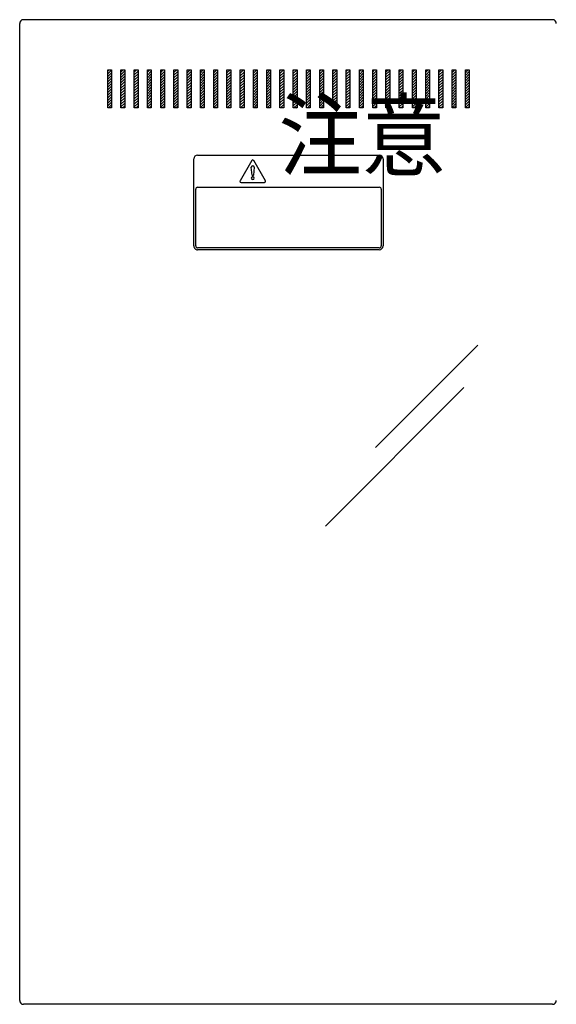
# Model space of a CAD drawing. Extents: x 10 to 8401, y 5 to 5749.
# Tile 4 of 21: x 1463 to 1747, y 1638 to 2158. Entities that reach past the tile are written whole.
import ezdxf

# ---------------------------------------------------------------- set-up
doc = ezdxf.new("R2010")
doc.units = 0
doc.header["$LTSCALE"] = 20
doc.layers.add('MAIN0', color=7, linetype='CONTINUOUS')
doc.layers.add('MAIN1', color=7, linetype='CONTINUOUS')
doc.styles.add('KNJYOKO', font='TXT', dxfattribs={"bigfont": 'BIGFONT'})

# ---------------------------------------------------------------- blocks, each defined once
blk = doc.blocks.new('*X13')
at = {"layer": 'MAIN0', "color": 0, "linetype": 'BYBLOCK', "lineweight": -2}
for p, q in [((1509.73, 2130.35), (1510.42, 2131.04)), ((1509.73, 2128.94), (1511.74, 2130.94)), ((1509.73, 2127.52), (1511.74, 2129.52)), ((1509.73, 2126.11), (1511.74, 2128.11)), ((1509.73, 2124.69), (1511.74, 2126.7)), ((1509.73, 2123.28), (1511.74, 2125.28)), ((1509.73, 2121.87), (1511.74, 2123.87)), ((1509.73, 2120.45), (1511.74, 2122.45)), ((1509.73, 2119.04), (1511.74, 2121.04)), ((1509.73, 2117.62), (1511.74, 2119.63)), ((1509.73, 2116.21), (1511.74, 2118.21)), ((1509.73, 2114.79), (1511.74, 2116.8)), ((1509.73, 2113.38), (1511.74, 2115.38)), ((1509.73, 2111.97), (1511.74, 2113.97)), ((1510.22, 2111.04), (1511.74, 2112.55)), ((1511.64, 2111.04), (1511.74, 2111.14))]:
    blk.add_line(p, q, dxfattribs=at)
blk = doc.blocks.new('*X14')
at = {"layer": 'MAIN0', "color": 0, "linetype": 'BYBLOCK', "lineweight": -2}
for p, q in [((1516.73, 2129.88), (1517.89, 2131.04)), ((1516.73, 2128.47), (1518.73, 2130.47)), ((1516.73, 2127.05), (1518.73, 2129.05)), ((1516.73, 2125.64), (1518.73, 2127.64)), ((1523.73, 2129.81), (1524.96, 2131.04)), ((1523.73, 2128.4), (1525.73, 2130.39)), ((1523.73, 2126.98), (1525.73, 2128.98)), ((1523.73, 2125.57), (1525.73, 2127.57)), ((1530.73, 2129.74), (1532.03, 2131.04)), ((1530.73, 2128.32), (1532.73, 2130.32)), ((1530.73, 2126.91), (1532.73, 2128.91)), ((1530.73, 2125.5), (1532.73, 2127.5)), ((1537.73, 2129.67), (1539.11, 2131.04)), ((1537.73, 2128.25), (1539.73, 2130.25)), ((1537.73, 2126.84), (1539.73, 2128.84)), ((1537.73, 2125.42), (1539.73, 2127.42)), ((1544.73, 2129.59), (1546.18, 2131.04)), ((1544.73, 2131.01), (1544.76, 2131.04)), ((1544.73, 2128.18), (1546.73, 2130.18)), ((1544.73, 2126.77), (1546.73, 2128.77)), ((1544.73, 2125.35), (1546.73, 2127.35)), ((1551.73, 2129.52), (1553.25, 2131.04)), ((1551.73, 2130.94), (1551.83, 2131.04)), ((1551.73, 2128.11), (1553.73, 2130.11)), ((1551.73, 2126.7), (1553.73, 2128.69)), ((1551.73, 2125.28), (1553.73, 2127.28)), ((1516.73, 2124.22), (1518.73, 2126.22)), ((1516.73, 2122.81), (1518.73, 2124.81)), ((1516.73, 2121.4), (1518.73, 2123.4)), ((1516.73, 2119.98), (1518.73, 2121.98)), ((1523.73, 2124.15), (1525.73, 2126.15)), ((1523.73, 2122.74), (1525.73, 2124.74)), ((1523.73, 2121.32), (1525.73, 2123.32)), ((1523.73, 2119.91), (1525.73, 2121.91)), ((1530.73, 2124.08), (1532.73, 2126.08)), ((1530.73, 2122.67), (1532.73, 2124.67)), ((1530.73, 2121.25), (1532.73, 2123.25)), ((1530.73, 2119.84), (1532.73, 2121.84)), ((1537.73, 2124.01), (1539.73, 2126.01)), ((1537.73, 2122.59), (1539.73, 2124.6)), ((1537.73, 2121.18), (1539.73, 2123.18)), ((1537.73, 2119.77), (1539.73, 2121.77)), ((1544.73, 2123.94), (1546.73, 2125.94)), ((1544.73, 2122.52), (1546.73, 2124.52)), ((1544.73, 2121.11), (1546.73, 2123.11)), ((1544.73, 2119.7), (1546.73, 2121.7)), ((1551.73, 2123.87), (1553.73, 2125.87)), ((1551.73, 2122.45), (1553.73, 2124.45)), ((1551.73, 2121.04), (1553.73, 2123.04)), ((1551.73, 2119.63), (1553.73, 2121.62)), ((1516.73, 2118.57), (1518.73, 2120.57)), ((1516.73, 2117.15), (1518.73, 2119.15)), ((1516.73, 2115.74), (1518.73, 2117.74)), ((1523.73, 2118.5), (1525.73, 2120.49)), ((1523.73, 2117.08), (1525.73, 2119.08)), ((1523.73, 2115.67), (1525.73, 2117.67)), ((1530.73, 2118.42), (1532.73, 2120.42)), ((1530.73, 2117.01), (1532.73, 2119.01)), ((1530.73, 2115.6), (1532.73, 2117.6)), ((1537.73, 2118.35), (1539.73, 2120.35)), ((1537.73, 2116.94), (1539.73, 2118.94)), ((1537.73, 2115.52), (1539.73, 2117.52)), ((1544.73, 2118.28), (1546.73, 2120.28)), ((1544.73, 2116.87), (1546.73, 2118.87)), ((1544.73, 2115.45), (1546.73, 2117.45)), ((1551.73, 2118.21), (1553.73, 2120.21)), ((1551.73, 2116.8), (1553.73, 2118.79)), ((1551.73, 2115.38), (1553.73, 2117.38)), ((1516.73, 2114.32), (1518.73, 2116.32)), ((1516.73, 2112.91), (1518.73, 2114.91)), ((1516.73, 2111.5), (1518.73, 2113.5)), ((1517.69, 2111.04), (1518.73, 2112.08)), ((1523.73, 2114.25), (1525.73, 2116.25)), ((1523.73, 2112.84), (1525.73, 2114.84)), ((1523.73, 2111.43), (1525.73, 2113.42)), ((1524.76, 2111.04), (1525.73, 2112.01)), ((1530.73, 2114.18), (1532.73, 2116.18)), ((1530.73, 2112.77), (1532.73, 2114.77)), ((1530.73, 2111.35), (1532.73, 2113.35)), ((1531.83, 2111.04), (1532.73, 2111.94)), ((1537.73, 2114.11), (1539.73, 2116.11)), ((1537.73, 2112.7), (1539.73, 2114.7)), ((1537.73, 2111.28), (1539.73, 2113.28)), ((1538.91, 2111.04), (1539.73, 2111.87)), ((1544.73, 2114.04), (1546.73, 2116.04)), ((1544.73, 2112.62), (1546.73, 2114.62)), ((1544.73, 2111.21), (1546.73, 2113.21)), ((1545.98, 2111.04), (1546.73, 2111.8)), ((1551.73, 2113.97), (1553.73, 2115.97)), ((1551.73, 2112.55), (1553.73, 2114.55)), ((1551.73, 2111.14), (1553.73, 2113.14)), ((1553.05, 2111.04), (1553.73, 2111.72))]:
    blk.add_line(p, q, dxfattribs=at)
blk = doc.blocks.new('*X15')
at = {"layer": 'MAIN0', "color": 0, "linetype": 'BYBLOCK', "lineweight": -2}
for p, q in [((1558.73, 2129.54), (1560.23, 2131.04)), ((1558.73, 2130.95), (1558.82, 2131.04)), ((1558.73, 2128.12), (1560.73, 2130.12)), ((1558.73, 2126.71), (1560.73, 2128.71)), ((1558.73, 2125.3), (1560.73, 2127.3)), ((1565.73, 2129.47), (1567.3, 2131.04)), ((1565.73, 2130.88), (1565.89, 2131.04)), ((1565.73, 2128.05), (1567.73, 2130.05)), ((1565.73, 2126.64), (1567.73, 2128.64)), ((1565.73, 2125.22), (1567.73, 2127.23)), ((1572.73, 2129.4), (1574.37, 2131.04)), ((1572.73, 2130.81), (1572.96, 2131.04)), ((1572.73, 2127.98), (1574.73, 2129.98)), ((1572.73, 2126.57), (1574.73, 2128.57)), ((1572.73, 2125.15), (1574.73, 2127.15)), ((1579.73, 2129.33), (1581.44, 2131.04)), ((1579.73, 2130.74), (1580.03, 2131.04)), ((1579.73, 2127.91), (1581.73, 2129.91)), ((1579.73, 2126.5), (1581.73, 2128.5)), ((1579.73, 2125.08), (1581.73, 2127.08)), ((1586.73, 2129.25), (1588.52, 2131.04)), ((1586.73, 2130.67), (1587.1, 2131.04)), ((1586.73, 2127.84), (1588.73, 2129.84)), ((1586.73, 2126.42), (1588.73, 2128.43)), ((1586.73, 2125.01), (1588.73, 2127.01)), ((1593.73, 2129.18), (1595.59, 2131.04)), ((1593.73, 2130.6), (1594.17, 2131.04)), ((1593.73, 2127.77), (1595.73, 2129.77)), ((1593.73, 2126.35), (1595.73, 2128.35)), ((1593.73, 2124.94), (1595.73, 2126.94)), ((1600.73, 2129.11), (1602.66, 2131.04)), ((1600.73, 2130.52), (1601.24, 2131.04)), ((1600.73, 2127.7), (1602.73, 2129.7)), ((1600.73, 2126.28), (1602.73, 2128.28)), ((1600.73, 2124.87), (1602.73, 2126.87)), ((1607.73, 2129.04), (1609.73, 2131.04)), ((1607.73, 2130.45), (1608.31, 2131.04)), ((1607.73, 2127.63), (1609.73, 2129.62)), ((1607.73, 2126.21), (1609.73, 2128.21)), ((1614.73, 2130.38), (1615.39, 2131.04)), ((1614.73, 2128.97), (1616.73, 2130.97)), ((1614.73, 2127.55), (1616.73, 2129.55)), ((1614.73, 2126.14), (1616.73, 2128.14)), ((1621.73, 2130.31), (1622.46, 2131.04)), ((1621.73, 2128.9), (1623.73, 2130.9)), ((1621.73, 2127.48), (1623.73, 2129.48)), ((1621.73, 2126.07), (1623.73, 2128.07)), ((1628.73, 2130.24), (1629.53, 2131.04)), ((1628.73, 2128.83), (1630.73, 2130.82)), ((1628.73, 2127.41), (1630.73, 2129.41)), ((1628.73, 2126), (1630.73, 2128)), ((1635.73, 2130.17), (1636.6, 2131.04)), ((1635.73, 2128.75), (1637.73, 2130.75)), ((1635.73, 2127.34), (1637.73, 2129.34)), ((1635.73, 2125.93), (1637.73, 2127.92)), ((1642.73, 2130.1), (1643.67, 2131.04)), ((1642.73, 2128.68), (1644.73, 2130.68)), ((1642.73, 2127.27), (1644.73, 2129.27)), ((1642.73, 2125.85), (1644.73, 2127.85)), ((1649.73, 2130.02), (1650.74, 2131.04)), ((1649.73, 2128.61), (1651.73, 2130.61)), ((1649.73, 2127.2), (1651.73, 2129.2)), ((1649.73, 2125.78), (1651.73, 2127.78)), ((1656.73, 2129.95), (1657.81, 2131.04)), ((1656.73, 2128.54), (1658.73, 2130.54)), ((1656.73, 2127.12), (1658.73, 2129.12)), ((1656.73, 2125.71), (1658.73, 2127.71)), ((1663.73, 2129.88), (1664.88, 2131.04)), ((1663.73, 2128.47), (1665.73, 2130.47)), ((1663.73, 2127.05), (1665.73, 2129.05)), ((1663.73, 2125.64), (1665.73, 2127.64)), ((1670.73, 2129.81), (1671.95, 2131.04)), ((1670.73, 2128.4), (1672.73, 2130.4)), ((1670.73, 2126.98), (1672.73, 2128.98)), ((1670.73, 2125.57), (1672.73, 2127.57)), ((1677.72, 2129.74), (1679.03, 2131.04)), ((1677.72, 2128.32), (1679.73, 2130.33)), ((1677.72, 2126.91), (1679.73, 2128.91)), ((1677.72, 2125.5), (1679.73, 2127.5)), ((1684.73, 2129.67), (1686.1, 2131.04)), ((1684.73, 2128.25), (1686.72, 2130.25)), ((1684.73, 2126.84), (1686.72, 2128.84)), ((1684.73, 2125.43), (1686.72, 2127.42)), ((1691.73, 2129.6), (1693.17, 2131.04)), ((1691.73, 2131.01), (1691.75, 2131.04)), ((1691.73, 2128.18), (1693.72, 2130.18)), ((1691.73, 2126.77), (1693.72, 2128.77)), ((1691.73, 2125.35), (1693.72, 2127.35)), ((1698.72, 2129.52), (1700.24, 2131.04)), ((1698.72, 2130.94), (1698.82, 2131.04)), ((1698.72, 2128.11), (1700.72, 2130.11)), ((1698.72, 2126.7), (1700.72, 2128.7)), ((1698.72, 2125.28), (1700.72, 2127.28)), ((1558.73, 2123.88), (1560.73, 2125.88)), ((1558.73, 2122.47), (1560.73, 2124.47)), ((1558.73, 2121.05), (1560.73, 2123.05)), ((1558.73, 2119.64), (1560.73, 2121.64)), ((1565.73, 2123.81), (1567.73, 2125.81)), ((1565.73, 2122.4), (1567.73, 2124.4)), ((1565.73, 2120.98), (1567.73, 2122.98)), ((1572.73, 2123.74), (1574.73, 2125.74)), ((1572.73, 2122.33), (1574.73, 2124.32)), ((1572.73, 2120.91), (1574.73, 2122.91)), ((1579.73, 2123.67), (1581.73, 2125.67)), ((1579.73, 2122.25), (1581.73, 2124.25)), ((1579.73, 2120.84), (1581.73, 2122.84)), ((1586.73, 2123.6), (1588.73, 2125.6)), ((1586.73, 2122.18), (1588.73, 2124.18)), ((1586.73, 2120.77), (1588.73, 2122.77)), ((1593.73, 2123.52), (1595.73, 2125.53)), ((1593.73, 2122.11), (1595.73, 2124.11)), ((1593.73, 2120.7), (1595.73, 2122.7)), ((1600.73, 2123.45), (1602.73, 2125.45)), ((1600.73, 2122.04), (1602.73, 2124.04)), ((1600.73, 2120.63), (1602.73, 2122.63)), ((1607.73, 2124.8), (1609.73, 2126.8)), ((1607.73, 2123.38), (1609.73, 2125.38)), ((1607.73, 2121.97), (1609.73, 2123.97)), ((1607.73, 2120.56), (1609.73, 2122.55)), ((1614.73, 2124.72), (1616.73, 2126.72)), ((1614.73, 2123.31), (1616.73, 2125.31)), ((1614.73, 2121.9), (1616.73, 2123.9)), ((1614.73, 2120.48), (1616.73, 2122.48)), ((1621.73, 2124.65), (1623.73, 2126.65)), ((1621.73, 2123.24), (1623.73, 2125.24)), ((1621.73, 2121.82), (1623.73, 2123.83)), ((1621.73, 2120.41), (1623.73, 2122.41)), ((1628.73, 2124.58), (1630.73, 2126.58)), ((1628.73, 2123.17), (1630.73, 2125.17)), ((1628.73, 2121.75), (1630.73, 2123.75)), ((1628.73, 2120.34), (1630.73, 2122.34)), ((1635.73, 2124.51), (1637.73, 2126.51)), ((1635.73, 2123.1), (1637.73, 2125.1)), ((1635.73, 2121.68), (1637.73, 2123.68)), ((1635.73, 2120.27), (1637.73, 2122.27)), ((1642.73, 2124.44), (1644.73, 2126.44)), ((1642.73, 2123.03), (1644.73, 2125.03)), ((1642.73, 2121.61), (1644.73, 2123.61)), ((1642.73, 2120.2), (1644.73, 2122.2)), ((1649.73, 2124.37), (1651.73, 2126.37)), ((1649.73, 2122.95), (1651.73, 2124.95)), ((1649.73, 2121.54), (1651.73, 2123.54)), ((1649.73, 2120.12), (1651.73, 2122.13)), ((1656.73, 2124.3), (1658.73, 2126.3)), ((1656.73, 2122.88), (1658.73, 2124.88)), ((1656.73, 2121.47), (1658.73, 2123.47)), ((1656.73, 2120.05), (1658.73, 2122.05)), ((1663.73, 2124.23), (1665.73, 2126.22)), ((1663.73, 2122.81), (1665.73, 2124.81)), ((1663.73, 2121.4), (1665.73, 2123.4)), ((1663.73, 2119.98), (1665.73, 2121.98)), ((1670.73, 2124.15), (1672.73, 2126.15)), ((1670.73, 2122.74), (1672.73, 2124.74)), ((1670.73, 2121.32), (1672.73, 2123.32)), ((1670.73, 2119.91), (1672.73, 2121.91)), ((1677.72, 2124.08), (1679.73, 2126.08)), ((1677.72, 2122.67), (1679.73, 2124.67)), ((1677.72, 2121.25), (1679.73, 2123.25)), ((1677.72, 2119.84), (1679.73, 2121.84)), ((1684.73, 2124.01), (1686.72, 2126.01)), ((1684.73, 2122.6), (1686.72, 2124.6)), ((1684.73, 2121.18), (1686.72, 2123.18)), ((1684.73, 2119.77), (1686.72, 2121.77)), ((1691.73, 2123.94), (1693.72, 2125.94)), ((1691.73, 2122.53), (1693.72, 2124.52)), ((1691.73, 2121.11), (1693.72, 2123.11)), ((1691.73, 2119.7), (1693.72, 2121.7)), ((1698.72, 2123.87), (1700.72, 2125.87)), ((1698.72, 2122.45), (1700.72, 2124.45)), ((1698.72, 2121.04), (1700.72, 2123.04)), ((1698.72, 2119.63), (1700.72, 2121.63)), ((1558.73, 2118.23), (1560.73, 2120.23)), ((1558.73, 2116.81), (1560.73, 2118.81)), ((1558.73, 2115.4), (1560.73, 2117.4)), ((1565.73, 2119.57), (1567.73, 2121.57)), ((1565.73, 2118.15), (1567.73, 2120.16)), ((1565.73, 2116.74), (1567.73, 2118.74)), ((1565.73, 2115.32), (1567.73, 2117.33)), ((1572.73, 2119.5), (1574.73, 2121.5)), ((1572.73, 2118.08), (1574.73, 2120.08)), ((1572.73, 2116.67), (1574.73, 2118.67)), ((1572.73, 2115.25), (1574.73, 2117.25)), ((1579.73, 2119.43), (1581.73, 2121.42)), ((1579.73, 2118.01), (1581.73, 2120.01)), ((1579.73, 2116.6), (1581.73, 2118.6)), ((1579.73, 2115.18), (1581.73, 2117.18)), ((1586.73, 2119.35), (1588.73, 2121.35)), ((1586.73, 2117.94), (1588.73, 2119.94)), ((1586.73, 2116.52), (1588.73, 2118.53)), ((1586.73, 2115.11), (1588.73, 2117.11)), ((1593.73, 2119.28), (1595.73, 2121.28)), ((1593.73, 2117.87), (1595.73, 2119.87)), ((1593.73, 2116.45), (1595.73, 2118.45)), ((1593.73, 2115.04), (1595.73, 2117.04)), ((1600.73, 2119.21), (1602.73, 2121.21)), ((1600.73, 2117.8), (1602.73, 2119.8)), ((1600.73, 2116.38), (1602.73, 2118.38)), ((1600.73, 2114.97), (1602.73, 2116.97)), ((1607.73, 2119.14), (1609.73, 2121.14)), ((1607.73, 2117.73), (1609.73, 2119.72)), ((1607.73, 2116.31), (1609.73, 2118.31)), ((1607.73, 2114.9), (1609.73, 2116.9)), ((1614.73, 2119.07), (1616.73, 2121.07)), ((1614.73, 2117.65), (1616.73, 2119.65)), ((1614.73, 2116.24), (1616.73, 2118.24)), ((1614.73, 2114.83), (1616.73, 2116.83)), ((1621.73, 2119), (1623.73, 2121)), ((1621.73, 2117.58), (1623.73, 2119.58)), ((1621.73, 2116.17), (1623.73, 2118.17)), ((1621.73, 2114.75), (1623.73, 2116.76)), ((1628.73, 2118.93), (1630.73, 2120.92)), ((1628.73, 2117.51), (1630.73, 2119.51)), ((1628.73, 2116.1), (1630.73, 2118.1)), ((1628.73, 2114.68), (1630.73, 2116.68)), ((1635.73, 2118.85), (1637.73, 2120.85)), ((1635.73, 2117.44), (1637.73, 2119.44)), ((1635.73, 2116.03), (1637.73, 2118.02)), ((1635.73, 2114.61), (1637.73, 2116.61)), ((1642.73, 2118.78), (1644.73, 2120.78)), ((1642.73, 2117.37), (1644.73, 2119.37)), ((1642.73, 2115.95), (1644.73, 2117.95)), ((1642.73, 2114.54), (1644.73, 2116.54)), ((1649.73, 2118.71), (1651.73, 2120.71)), ((1649.73, 2117.3), (1651.73, 2119.3)), ((1649.73, 2115.88), (1651.73, 2117.88)), ((1649.73, 2114.47), (1651.73, 2116.47)), ((1656.73, 2118.64), (1658.73, 2120.64)), ((1656.73, 2117.23), (1658.73, 2119.23)), ((1656.73, 2115.81), (1658.73, 2117.81)), ((1663.73, 2118.57), (1665.73, 2120.57)), ((1663.73, 2117.16), (1665.73, 2119.15)), ((1663.73, 2115.74), (1665.73, 2117.74)), ((1670.73, 2118.5), (1672.73, 2120.5)), ((1670.73, 2117.08), (1672.73, 2119.08)), ((1670.73, 2115.67), (1672.73, 2117.67)), ((1677.72, 2118.42), (1679.73, 2120.43)), ((1677.72, 2117.01), (1679.73, 2119.01)), ((1677.72, 2115.6), (1679.73, 2117.6)), ((1684.73, 2118.35), (1686.72, 2120.35)), ((1684.73, 2116.94), (1686.72, 2118.94)), ((1684.73, 2115.53), (1686.72, 2117.52)), ((1691.73, 2118.28), (1693.72, 2120.28)), ((1691.73, 2116.87), (1693.72, 2118.87)), ((1691.73, 2115.45), (1693.72, 2117.45)), ((1698.72, 2118.21), (1700.72, 2120.21)), ((1698.72, 2116.8), (1700.72, 2118.8)), ((1698.72, 2115.38), (1700.72, 2117.38)), ((1558.73, 2113.98), (1560.73, 2115.98)), ((1558.73, 2112.57), (1560.73, 2114.57)), ((1558.73, 2111.15), (1560.73, 2113.15)), ((1560.03, 2111.04), (1560.73, 2111.74)), ((1565.73, 2113.91), (1567.73, 2115.91)), ((1565.73, 2112.5), (1567.73, 2114.5)), ((1565.73, 2111.08), (1567.73, 2113.08)), ((1567.1, 2111.04), (1567.73, 2111.67)), ((1572.73, 2113.84), (1574.73, 2115.84)), ((1572.73, 2112.43), (1574.73, 2114.43)), ((1572.76, 2111.04), (1574.73, 2113.01)), ((1574.17, 2111.04), (1574.73, 2111.6)), ((1579.73, 2113.77), (1581.73, 2115.77)), ((1579.73, 2112.36), (1581.73, 2114.35)), ((1579.83, 2111.04), (1581.73, 2112.94)), ((1581.24, 2111.04), (1581.73, 2111.52)), ((1586.73, 2113.7), (1588.73, 2115.7)), ((1586.73, 2112.28), (1588.73, 2114.28)), ((1586.9, 2111.04), (1588.73, 2112.87)), ((1588.32, 2111.04), (1588.73, 2111.45)), ((1593.73, 2113.63), (1595.73, 2115.63)), ((1593.73, 2112.21), (1595.73, 2114.21)), ((1593.97, 2111.04), (1595.73, 2112.8)), ((1595.39, 2111.04), (1595.73, 2111.38)), ((1600.73, 2113.55), (1602.73, 2115.55)), ((1600.73, 2112.14), (1602.73, 2114.14)), ((1601.04, 2111.04), (1602.73, 2112.73)), ((1602.46, 2111.04), (1602.73, 2111.31)), ((1607.73, 2113.48), (1609.73, 2115.48)), ((1607.73, 2112.07), (1609.73, 2114.07)), ((1608.11, 2111.04), (1609.73, 2112.65)), ((1609.53, 2111.04), (1609.73, 2111.24)), ((1614.73, 2113.41), (1616.73, 2115.41)), ((1614.73, 2112), (1616.73, 2114)), ((1615.19, 2111.04), (1616.73, 2112.58)), ((1621.73, 2113.34), (1623.73, 2115.34)), ((1621.73, 2111.92), (1623.73, 2113.93)), ((1622.26, 2111.04), (1623.73, 2112.51)), ((1628.73, 2113.27), (1630.73, 2115.27)), ((1628.73, 2111.85), (1630.73, 2113.85)), ((1629.33, 2111.04), (1630.73, 2112.44)), ((1635.73, 2113.2), (1637.73, 2115.2)), ((1635.73, 2111.78), (1637.73, 2113.78)), ((1636.4, 2111.04), (1637.73, 2112.37)), ((1642.73, 2113.13), (1644.73, 2115.13)), ((1642.73, 2111.71), (1644.73, 2113.71)), ((1643.47, 2111.04), (1644.73, 2112.3)), ((1649.73, 2113.05), (1651.73, 2115.05)), ((1649.73, 2111.64), (1651.73, 2113.64)), ((1650.54, 2111.04), (1651.73, 2112.23)), ((1656.73, 2114.4), (1658.73, 2116.4)), ((1656.73, 2112.98), (1658.73, 2114.98)), ((1656.73, 2111.57), (1658.73, 2113.57)), ((1657.61, 2111.04), (1658.73, 2112.15)), ((1663.73, 2114.33), (1665.73, 2116.32)), ((1663.73, 2112.91), (1665.73, 2114.91)), ((1663.73, 2111.5), (1665.73, 2113.5)), ((1664.68, 2111.04), (1665.73, 2112.08)), ((1670.73, 2114.25), (1672.73, 2116.25)), ((1670.73, 2112.84), (1672.73, 2114.84)), ((1670.73, 2111.43), (1672.73, 2113.43)), ((1671.75, 2111.04), (1672.73, 2112.01)), ((1677.72, 2114.18), (1679.73, 2116.18)), ((1677.72, 2112.77), (1679.73, 2114.77)), ((1677.72, 2111.35), (1679.73, 2113.36)), ((1678.83, 2111.04), (1679.73, 2111.94)), ((1684.73, 2114.11), (1686.72, 2116.11)), ((1684.73, 2112.7), (1686.72, 2114.7)), ((1684.73, 2111.28), (1686.72, 2113.28)), ((1685.9, 2111.04), (1686.72, 2111.87)), ((1691.73, 2114.04), (1693.72, 2116.04)), ((1691.73, 2112.63), (1693.72, 2114.62)), ((1691.73, 2111.21), (1693.72, 2113.21)), ((1692.97, 2111.04), (1693.72, 2111.8)), ((1698.72, 2113.97), (1700.72, 2115.97)), ((1698.72, 2112.55), (1700.72, 2114.55)), ((1698.72, 2111.14), (1700.72, 2113.14)), ((1700.04, 2111.04), (1700.72, 2111.73)), ((1616.6, 2111.04), (1616.73, 2111.17)), ((1623.67, 2111.04), (1623.73, 2111.1))]:
    blk.add_line(p, q, dxfattribs=at)

msp = doc.modelspace()

# ---------------------------------------------------------------- linework, layer by layer
at = {"layer": 'MAIN0', "color": 3, "linetype": 'CONTINUOUS'}
for p, q in [((1651.177, 1931.625), (1705.247, 1985.695)), ((1624.751, 1890.115), (1697.857, 1963.221))]:
    msp.add_line(p, q, dxfattribs=at)
at = {"layer": 'MAIN1', "color": 7, "linetype": 'CONTINUOUS'}
for p, q in [((1463.222, 1639.539), (1463.222, 2155.539)), ((1727.721, 2157.539), (1465.222, 2157.539)), ((1744.722, 2157.539), (1727.721, 2157.539)), ((1509.733, 2111.04), (1509.733, 2131.039)), ((1509.733, 2131.039), (1511.735, 2131.039)), ((1511.735, 2131.039), (1511.735, 2111.04)), ((1516.734, 2111.04), (1516.734, 2131.039)), ((1516.734, 2131.039), (1518.734, 2131.039)), ((1518.734, 2131.039), (1518.734, 2111.04)), ((1523.734, 2111.04), (1523.734, 2131.039)), ((1523.734, 2131.039), (1525.732, 2131.039)), ((1525.732, 2131.039), (1525.732, 2111.04)), ((1530.733, 2111.04), (1530.733, 2131.039)), ((1530.733, 2131.039), (1532.733, 2131.039)), ((1532.733, 2131.039), (1532.733, 2111.04)), ((1537.732, 2111.04), (1537.732, 2131.039)), ((1537.732, 2131.039), (1539.733, 2131.039)), ((1539.733, 2131.039), (1539.733, 2111.04)), ((1544.732, 2111.04), (1544.732, 2131.039)), ((1544.732, 2131.039), (1546.732, 2131.039)), ((1546.732, 2131.039), (1546.732, 2111.04)), ((1551.733, 2111.04), (1551.733, 2131.039)), ((1551.733, 2131.039), (1553.731, 2131.039)), ((1553.731, 2131.039), (1553.731, 2111.04)), ((1558.731, 2111.04), (1558.731, 2131.039)), ((1558.731, 2131.039), (1560.731, 2131.039)), ((1560.731, 2131.039), (1560.731, 2111.04)), ((1565.73, 2111.04), (1565.73, 2131.039)), ((1565.73, 2131.039), (1567.732, 2131.039)), ((1567.732, 2131.039), (1567.732, 2111.04)), ((1572.731, 2111.04), (1572.731, 2131.039)), ((1572.731, 2131.039), (1574.73, 2131.039)), ((1574.73, 2131.039), (1574.73, 2111.04)), ((1579.731, 2111.04), (1579.731, 2131.039)), ((1579.731, 2131.039), (1581.729, 2131.039)), ((1581.729, 2131.039), (1581.729, 2111.04)), ((1586.729, 2111.04), (1586.729, 2131.039)), ((1586.729, 2131.039), (1588.73, 2131.039)), ((1588.73, 2131.039), (1588.73, 2111.04)), ((1593.729, 2111.04), (1593.729, 2131.039)), ((1593.729, 2131.039), (1595.73, 2131.039)), ((1595.73, 2131.039), (1595.73, 2111.04)), ((1600.729, 2111.04), (1600.729, 2131.039)), ((1600.729, 2131.039), (1602.729, 2131.039)), ((1602.729, 2131.039), (1602.729, 2111.04)), ((1607.73, 2111.04), (1607.73, 2131.039)), ((1607.73, 2131.039), (1609.728, 2131.039)), ((1609.728, 2131.039), (1609.728, 2111.04)), ((1614.728, 2111.04), (1614.728, 2131.039)), ((1614.728, 2131.039), (1616.728, 2131.039)), ((1616.728, 2131.039), (1616.728, 2111.04)), ((1621.727, 2111.04), (1621.727, 2131.039)), ((1621.727, 2131.039), (1623.729, 2131.039)), ((1623.729, 2131.039), (1623.729, 2111.04)), ((1628.728, 2111.04), (1628.728, 2131.039)), ((1628.728, 2131.039), (1630.727, 2131.039)), ((1630.727, 2131.039), (1630.727, 2111.04)), ((1635.728, 2111.04), (1635.728, 2131.039)), ((1635.728, 2131.039), (1637.726, 2131.039)), ((1637.726, 2131.039), (1637.726, 2111.04)), ((1642.727, 2111.04), (1642.727, 2131.039)), ((1642.727, 2131.039), (1644.727, 2131.039)), ((1644.727, 2131.039), (1644.727, 2111.04)), ((1649.726, 2111.04), (1649.726, 2131.039)), ((1649.726, 2131.039), (1651.727, 2131.039)), ((1651.727, 2131.039), (1651.727, 2111.04)), ((1656.726, 2111.04), (1656.726, 2131.039)), ((1656.726, 2131.039), (1658.726, 2131.039)), ((1658.726, 2131.039), (1658.726, 2111.04)), ((1663.727, 2111.04), (1663.727, 2131.039)), ((1663.727, 2131.039), (1665.725, 2131.039)), ((1665.725, 2131.039), (1665.725, 2111.04)), ((1670.725, 2111.04), (1670.725, 2131.039)), ((1670.725, 2131.039), (1672.725, 2131.039)), ((1672.725, 2131.039), (1672.725, 2111.04)), ((1677.724, 2111.04), (1677.724, 2131.039)), ((1677.724, 2131.039), (1679.726, 2131.039)), ((1679.726, 2131.039), (1679.726, 2111.04)), ((1684.725, 2111.04), (1684.725, 2131.039)), ((1684.725, 2131.039), (1686.724, 2131.039)), ((1686.724, 2131.039), (1686.724, 2111.04)), ((1691.725, 2111.04), (1691.725, 2131.039)), ((1691.725, 2131.039), (1693.723, 2131.039)), ((1693.723, 2131.039), (1693.723, 2111.04)), ((1698.724, 2111.04), (1698.724, 2131.039)), ((1698.724, 2131.039), (1700.724, 2131.039)), ((1700.724, 2131.039), (1700.724, 2111.04)), ((1511.735, 2111.04), (1509.733, 2111.04)), ((1518.734, 2111.04), (1516.734, 2111.04)), ((1525.732, 2111.04), (1523.734, 2111.04)), ((1532.733, 2111.04), (1530.733, 2111.04)), ((1539.733, 2111.04), (1537.732, 2111.04)), ((1546.732, 2111.04), (1544.732, 2111.04)), ((1553.731, 2111.04), (1551.733, 2111.04)), ((1560.731, 2111.04), (1558.731, 2111.04)), ((1567.732, 2111.04), (1565.73, 2111.04)), ((1574.73, 2111.04), (1572.731, 2111.04)), ((1581.729, 2111.04), (1579.731, 2111.04)), ((1588.73, 2111.04), (1586.729, 2111.04)), ((1595.73, 2111.04), (1593.729, 2111.04)), ((1602.729, 2111.04), (1600.729, 2111.04)), ((1609.728, 2111.04), (1607.73, 2111.04)), ((1616.728, 2111.04), (1614.728, 2111.04)), ((1623.729, 2111.04), (1621.727, 2111.04)), ((1630.727, 2111.04), (1628.728, 2111.04)), ((1637.726, 2111.04), (1635.728, 2111.04)), ((1644.727, 2111.04), (1642.727, 2111.04)), ((1651.727, 2111.04), (1649.726, 2111.04)), ((1658.726, 2111.04), (1656.726, 2111.04)), ((1665.725, 2111.04), (1663.727, 2111.04)), ((1672.725, 2111.04), (1670.725, 2111.04)), ((1679.726, 2111.04), (1677.724, 2111.04)), ((1686.724, 2111.04), (1684.725, 2111.04)), ((1693.723, 2111.04), (1691.725, 2111.04)), ((1700.724, 2111.04), (1698.724, 2111.04)), ((1744.722, 1637.539), (1465.222, 1637.539))]:
    msp.add_line(p, q, dxfattribs=at)
at = {"layer": 'MAIN1', "color": 3, "linetype": 'CONTINUOUS'}
for p, q in [((1557.222, 2086.039), (1653.222, 2086.039)), ((1555.222, 2038.039), (1555.222, 2084.039)), ((1655.223, 2084.039), (1655.223, 2038.039)), ((1556.222, 2038.039), (1556.222, 2068.039)), ((1557.222, 2069.039), (1653.222, 2069.039)), ((1654.223, 2068.039), (1654.223, 2038.039)), ((1653.222, 2037.038), (1557.222, 2037.038)), ((1653.222, 2036.038), (1557.222, 2036.038))]:
    msp.add_line(p, q, dxfattribs=at)
at = {"layer": 'MAIN1', "color": 2, "linetype": 'CONTINUOUS'}
for p, q in [((1585.801, 2083.142), (1579.635, 2072.461)), ((1585.816, 2083.133), (1585.801, 2083.142)), ((1586.842, 2083.171), (1586.834, 2083.166)), ((1593.008, 2072.49), (1586.842, 2083.171)), ((1585.956, 2075.506), (1585.582, 2079.682)), ((1587.078, 2079.682), (1586.704, 2075.506)), ((1579.635, 2072.461), (1579.65, 2072.453)), ((1580.169, 2071.615), (1592.513, 2071.615)), ((1592.513, 2071.615), (1592.513, 2071.617)), ((1593, 2072.486), (1593.008, 2072.49))]:
    msp.add_line(p, q, dxfattribs=at)
at = {"layer": 'MAIN1', "color": 7, "linetype": 'CONTINUOUS'}
for centre, start, end in [((1465.222, 2155.539), 90, 180), ((1744.722, 2155.539), 0, 90), ((1465.222, 1639.539), 180, 270), ((1744.722, 1639.539), 270, 360)]:
    msp.add_arc(centre, 2, start, end, dxfattribs=at)
at = {"layer": 'MAIN1', "color": 3, "linetype": 'CONTINUOUS'}
for centre, radius, start, end in [((1557.222, 2084.039), 2, 90, 179.99997), ((1653.145, 2083.962), 2.079, 2.13926, 87.8706), ((1557.222, 2068.039), 1, 90, 179.99997), ((1653.222, 2068.039), 1, 0.00988, 90.00985), ((1557.222, 2038.038), 2, 179.99504, 269.99509), ((1557.222, 2038.039), 1, 179.9901, 269.99015), ((1653.222, 2038.039), 1, 270.00002, 359.99999), ((1653.146, 2038.115), 2.078, 272.10953, 357.89048)]:
    msp.add_arc(centre, radius, start, end, dxfattribs=at)
at = {"layer": 'MAIN1', "color": 2, "linetype": 'CONTINUOUS'}
for centre, radius, start, end in [((1586.359, 2079.653), 0.777, 92.10344, 177.89653), ((1586.344, 2082.875), 0.588, 90.78404, 153.92707), ((1586.301, 2079.653), 0.778, 2.13128, 87.86871), ((1586.311, 2082.855), 0.608, 30.79702, 87.64963), ((1586.344, 2075.521), 0.389, 182.13057, 267.86946), ((1586.316, 2075.521), 0.389, 272.13129, 357.86872), ((1580.213, 2072.175), 0.628, 153.79487, 177.87666), ((1580.192, 2072.221), 0.606, 182.1179, 267.88213), ((1586.359, 2073.786), 0.778, 92.1275, 177.89885), ((1586.359, 2073.844), 0.778, 182.13093, 267.8691), ((1586.301, 2073.786), 0.778, 2.10667, 87.86695), ((1586.301, 2073.843), 0.777, 272.10347, 357.89654), ((1592.48, 2072.223), 0.607, 273.16008, 357.69482), ((1592.298, 2072.077), 0.812, 24.93961, 30.21439), ((1592.585, 2072.197), 0.502, 0.16062, 26.29425)]:
    msp.add_arc(centre, radius, start, end, dxfattribs=at)

# ---------------------------------------------------------------- block references
at = {"layer": 'MAIN0', "color": 3, "linetype": 'CONTINUOUS'}
for name in ['*X13', '*X14', '*X15']:
    msp.add_blockref(name, (0, 0), dxfattribs=at)

# ---------------------------------------------------------------- texts
at = {"layer": 'MAIN0', "color": 1, "linetype": 'CONTINUOUS', "insert": (1600.001, 2115), "char_height": 45, "attachment_point": 1, "line_spacing_factor": 0.672, "style": 'KNJYOKO'}
msp.add_mtext('{\\H0.89x;{注意}}', dxfattribs=at)

doc.saveas('drawing.dxf')
